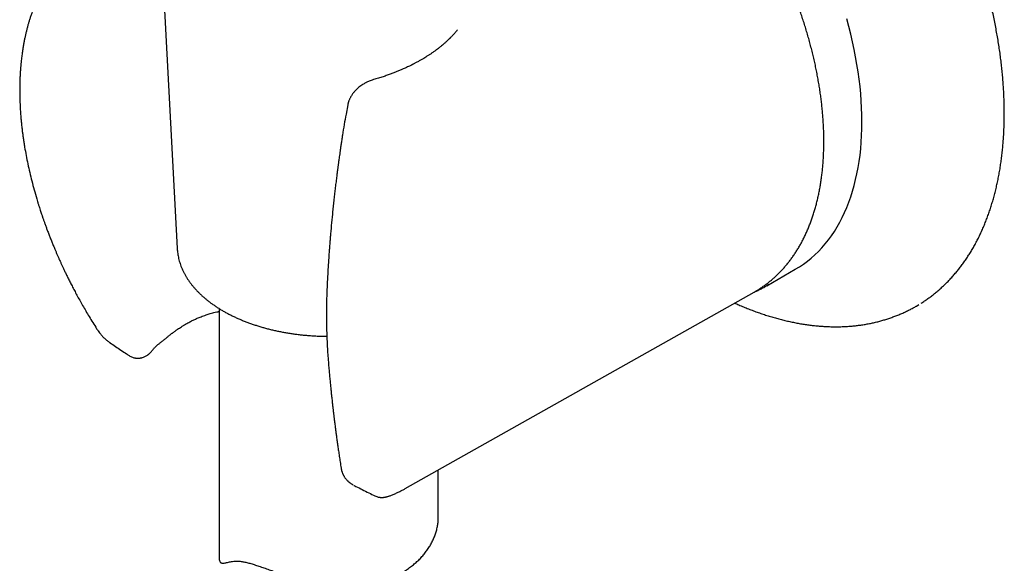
# Model space of a CAD drawing. Header units: millimetres. Extents: x 8 to 552, y 12 to 759.
# Tile 33 of 55: x 485 to 552, y 136 to 174. Entities that reach past the tile are written whole.
import ezdxf

# ---------------------------------------------------------------- set-up
doc = ezdxf.new("R2010")
doc.units = ezdxf.units.MM

msp = doc.modelspace()

# ---------------------------------------------------------------- linework, layer by layer
at = {"color": 7, "linetype": 'Continuous', "lineweight": 30}
for p, q in [((494.53, 181.643), (495.786, 157.986)), ((507.455, 167.822), (507.335, 167.186)), ((495.786, 157.986), (495.786, 157.981)), ((536.134, 155.446), (538.079, 156.569)), ((511.382, 141.567), (535.268, 155.018)), ((498.652, 153.886), (498.652, 136.881)), ((490.273, 152.509), (490.273, 152.511)), ((513.652, 139.614), (513.652, 142.845)), ((507.881, 141.787), (507.885, 141.785)), ((511.38, 141.57), (511.365, 141.563))]:
    msp.add_line(p, q, dxfattribs=at)
at = {"color": 7, "linetype": 'Continuous', "lineweight": 30, "flags": 128}
for points in [[(538.079, 156.569), (538.08, 156.57), (538.365, 156.743), (538.641, 156.929), (538.91, 157.127), (539.171, 157.339), (539.423, 157.563), (539.667, 157.799), (539.903, 158.048), (540.129, 158.309), (540.347, 158.581), (540.555, 158.865), (540.754, 159.161), (540.944, 159.468), (541.125, 159.786), (541.295, 160.115), (541.456, 160.455), (541.607, 160.805), (541.748, 161.165), (541.879, 161.536), (542, 161.915), (542.111, 162.305), (542.211, 162.703), (542.301, 163.11), (542.381, 163.526), (542.45, 163.95), (542.508, 164.382), (542.556, 164.822), (542.594, 165.27), (542.62, 165.724), (542.636, 166.185), (542.642, 166.653), (542.636, 167.127), (542.62, 167.606), (542.594, 168.092), (542.556, 168.582), (542.508, 169.077), (542.45, 169.577), (542.381, 170.081), (542.301, 170.588), (542.211, 171.1), (542.111, 171.614), (542, 172.131), (541.879, 172.65), (541.748, 173.172), (541.607, 173.695)], [(509.206, 169.54), (509.209, 169.541), (509.218, 169.544)], [(535.268, 155.018), (535.337, 155.058), (535.41, 155.1)], [(536.267, 155.525), (536.135, 155.447), (535.998, 155.37)], [(546.357, 154.051), (546.366, 154.056), (546.536, 154.157)]]:
    msp.add_lwpolyline(points, dxfattribs=at)
at = {"color": 7, "linetype": 'Continuous', "lineweight": 30}
for points, knots in [([(546.687, 154.251), (546.727, 154.276), (546.847, 154.351), (547.044, 154.484), (547.277, 154.65), (547.505, 154.823), (547.729, 155.004), (547.95, 155.191), (548.165, 155.386), (548.377, 155.589), (548.583, 155.798), (548.786, 156.015), (548.983, 156.238), (549.176, 156.469), (549.363, 156.706), (549.546, 156.951), (549.724, 157.202), (549.897, 157.46), (550.064, 157.725), (550.226, 157.997), (550.383, 158.275), (550.534, 158.56), (550.68, 158.851), (550.82, 159.149), (550.954, 159.453), (551.083, 159.763), (551.206, 160.079), (551.323, 160.401), (551.434, 160.728), (551.539, 161.062), (551.639, 161.401), (551.732, 161.746), (551.819, 162.096), (551.9, 162.451), (551.974, 162.811), (552.043, 163.177), (552.105, 163.547), (552.161, 163.922), (552.211, 164.302), (552.255, 164.686), (552.292, 165.075), (552.323, 165.468), (552.348, 165.865), (552.366, 166.266), (552.378, 166.672), (552.383, 167.081), (552.383, 167.493), (552.375, 167.909), (552.362, 168.329), (552.342, 168.752), (552.316, 169.178), (552.283, 169.607), (552.245, 170.04), (552.199, 170.475), (552.148, 170.912), (552.09, 171.353), (552.026, 171.795), (551.955, 172.241), (551.879, 172.688), (551.796, 173.138), (551.707, 173.589), (551.611, 174.043), (551.509, 174.498), (551.401, 174.956), (551.287, 175.414), (551.167, 175.875), (551.04, 176.337), (550.912, 176.784), (550.782, 177.216), (550.653, 177.633), (550.519, 178.05), (550.38, 178.467), (550.237, 178.884), (550.089, 179.301), (549.936, 179.717), (549.779, 180.133), (549.618, 180.549), (549.452, 180.964), (549.281, 181.378), (549.107, 181.791), (548.928, 182.202), (548.745, 182.613), (548.558, 183.022), (548.368, 183.428), (548.173, 183.833), (547.976, 184.235), (547.776, 184.632), (547.574, 185.024), (547.374, 185.405), (547.181, 185.764), (547.011, 186.074), (546.859, 186.348), (546.711, 186.61), (546.526, 186.934), (546.355, 187.227), (546.182, 187.518), (546.031, 187.768), (545.849, 188.066), (545.656, 188.379), (545.45, 188.705), (545.234, 189.041), (545.01, 189.383), (544.779, 189.729), (544.542, 190.079), (544.298, 190.43), (544.049, 190.782), (543.796, 191.134), (543.537, 191.486), (543.275, 191.837), (543.008, 192.187), (542.737, 192.535), (542.463, 192.881), (542.184, 193.224), (541.903, 193.565), (541.618, 193.903), (541.33, 194.238), (541.039, 194.569), (540.745, 194.897), (540.448, 195.222), (540.149, 195.542), (539.847, 195.859), (539.543, 196.172), (539.236, 196.48), (538.927, 196.784), (538.616, 197.083), (538.303, 197.378), (537.988, 197.668), (537.671, 197.953), (537.352, 198.234), (537.032, 198.509), (536.71, 198.779), (536.387, 199.044), (536.062, 199.303), (535.736, 199.557), (535.409, 199.806), (535.081, 200.049), (534.752, 200.286), (534.422, 200.517), (534.092, 200.743), (533.76, 200.963), (533.428, 201.176), (533.096, 201.384), (532.763, 201.585), (532.43, 201.781), (532.097, 201.97), (531.763, 202.152), (531.429, 202.328), (531.096, 202.498), (530.763, 202.662), (530.429, 202.818), (530.097, 202.969), (529.764, 203.112), (529.432, 203.249), (529.101, 203.379), (528.77, 203.502), (528.441, 203.619), (528.112, 203.728), (527.784, 203.831), (527.457, 203.926), (527.131, 204.015), (526.806, 204.097), (526.483, 204.171), (526.161, 204.239), (525.841, 204.299), (525.522, 204.352), (525.205, 204.398), (524.889, 204.437), (524.576, 204.469), (524.264, 204.493), (523.954, 204.51), (523.647, 204.52), (523.342, 204.522), (523.039, 204.517), (522.738, 204.505), (522.44, 204.486), (522.144, 204.459), (521.851, 204.425), (521.56, 204.384), (521.273, 204.335), (520.988, 204.279), (520.706, 204.215), (520.427, 204.144), (520.152, 204.066), (519.897, 203.987), (519.736, 203.93), (519.664, 203.905)], [0, 0, 0, 0, 0.002766, 0.00837, 0.013982, 0.019603, 0.025234, 0.030876, 0.036527, 0.042189, 0.047862, 0.053547, 0.059242, 0.064949, 0.070667, 0.076396, 0.082136, 0.087886, 0.093647, 0.099419, 0.1052, 0.11099, 0.11679, 0.122598, 0.128414, 0.134238, 0.140069, 0.145907, 0.151751, 0.157601, 0.163456, 0.169316, 0.175181, 0.18105, 0.186923, 0.192799, 0.198679, 0.204561, 0.210447, 0.216335, 0.222225, 0.228117, 0.234012, 0.239908, 0.245806, 0.251707, 0.257608, 0.263512, 0.269418, 0.275325, 0.281234, 0.287146, 0.293059, 0.298975, 0.304893, 0.310814, 0.316738, 0.322664, 0.328595, 0.334529, 0.340468, 0.346411, 0.35236, 0.358314, 0.364274, 0.370242, 0.376218, 0.382202, 0.387576, 0.392948, 0.39832, 0.40369, 0.409059, 0.414426, 0.419792, 0.425156, 0.430518, 0.435877, 0.441232, 0.446585, 0.451932, 0.457274, 0.462609, 0.467933, 0.473244, 0.478535, 0.483795, 0.489004, 0.494117, 0.499016, 0.503412, 0.506575, 0.5101, 0.514032, 0.519722, 0.522076, 0.52598, 0.530042, 0.534406, 0.538966, 0.543679, 0.548511, 0.553436, 0.558437, 0.563501, 0.568617, 0.573777, 0.578975, 0.584204, 0.589462, 0.594744, 0.600047, 0.605369, 0.610709, 0.616063, 0.621431, 0.626812, 0.632203, 0.637605, 0.643016, 0.648435, 0.653862, 0.659296, 0.664737, 0.670184, 0.675637, 0.681094, 0.686557, 0.692024, 0.697495, 0.70297, 0.708449, 0.713931, 0.719417, 0.724905, 0.730397, 0.735891, 0.741388, 0.746887, 0.752388, 0.757892, 0.763398, 0.768905, 0.774415, 0.779926, 0.785439, 0.790953, 0.796469, 0.801987, 0.807505, 0.813025, 0.818547, 0.824069, 0.829592, 0.835116, 0.840642, 0.846168, 0.851695, 0.857222, 0.86275, 0.868279, 0.873808, 0.879338, 0.884868, 0.890398, 0.895928, 0.901459, 0.90699, 0.912521, 0.918052, 0.923584, 0.929115, 0.934647, 0.940179, 0.945712, 0.951245, 0.956778, 0.962313, 0.967848, 0.973385, 0.978924, 0.984465, 0.990008, 0.995554, 1, 1, 1, 1]), ([(535.416, 155.105), (535.469, 155.136), (535.594, 155.211), (535.786, 155.336), (535.993, 155.48), (536.195, 155.631), (536.393, 155.789), (536.586, 155.953), (536.775, 156.125), (536.959, 156.303), (537.138, 156.488), (537.312, 156.68), (537.482, 156.878), (537.647, 157.083), (537.806, 157.294), (537.961, 157.511), (538.111, 157.735), (538.255, 157.965), (538.394, 158.202), (538.528, 158.444), (538.656, 158.692), (538.779, 158.947), (538.897, 159.207), (539.009, 159.472), (539.115, 159.743), (539.216, 160.02), (539.311, 160.302), (539.4, 160.589), (539.483, 160.881), (539.561, 161.179), (539.633, 161.481), (539.699, 161.788), (539.759, 162.099), (539.814, 162.415), (539.862, 162.735), (539.905, 163.06), (539.941, 163.389), (539.972, 163.721), (539.997, 164.058), (540.015, 164.398), (540.028, 164.742), (540.035, 165.089), (540.036, 165.44), (540.031, 165.793), (540.02, 166.15), (540.003, 166.51), (539.98, 166.872), (539.952, 167.237), (539.917, 167.605), (539.877, 167.975), (539.83, 168.347), (539.778, 168.722), (539.72, 169.098), (539.657, 169.476), (539.587, 169.856), (539.512, 170.237), (539.432, 170.62), (539.345, 171.004), (539.253, 171.389), (539.155, 171.775), (539.052, 172.162), (538.944, 172.549), (538.83, 172.937), (538.71, 173.326), (538.585, 173.714), (538.455, 174.103), (538.32, 174.492), (538.179, 174.881), (538.033, 175.269), (537.882, 175.657), (537.727, 176.044), (537.566, 176.431), (537.4, 176.817), (537.229, 177.201), (537.054, 177.585), (536.874, 177.967), (536.689, 178.347), (536.499, 178.727), (536.305, 179.104), (536.107, 179.479), (535.904, 179.853), (535.697, 180.224), (535.486, 180.593), (535.27, 180.96), (535.051, 181.324), (534.827, 181.685), (534.6, 182.044), (534.369, 182.399), (534.134, 182.752), (533.895, 183.101), (533.653, 183.447), (533.408, 183.789), (533.159, 184.128), (532.906, 184.463), (532.651, 184.794), (532.392, 185.121), (532.131, 185.445), (531.866, 185.763), (531.599, 186.078), (531.329, 186.388), (531.057, 186.693), (530.782, 186.994), (530.504, 187.29), (530.224, 187.581), (529.942, 187.867), (529.658, 188.148), (529.372, 188.424), (529.084, 188.694), (528.794, 188.959), (528.502, 189.218), (528.209, 189.472), (527.914, 189.72), (527.618, 189.962), (527.321, 190.198), (527.022, 190.428), (526.723, 190.652), (526.422, 190.87), (526.121, 191.081), (525.819, 191.286), (525.516, 191.485), (525.213, 191.677), (524.91, 191.862), (524.656, 192.011), (524.401, 192.157), (524.144, 192.299), (523.84, 192.461), (523.536, 192.615), (523.232, 192.763), (522.929, 192.904), (522.625, 193.037), (522.323, 193.164), (522.021, 193.283), (521.72, 193.395), (521.42, 193.499), (521.12, 193.597), (520.824, 193.686), (520.629, 193.739), (520.532, 193.766)], [0, 0, 0, 0, 0.005383, 0.0126833, 0.0199845, 0.0272876, 0.0345938, 0.0419041, 0.0492193, 0.0565403, 0.0638678, 0.0712026, 0.078545, 0.0858956, 0.0932546, 0.1006222, 0.1079985, 0.1153833, 0.1227767, 0.1301783, 0.137588, 0.1450052, 0.1524298, 0.1598611, 0.1672987, 0.1747422, 0.1821911, 0.1896448, 0.1971029, 0.2045649, 0.2120303, 0.2194987, 0.2269697, 0.2344429, 0.241918, 0.2493945, 0.2568722, 0.2643509, 0.2718302, 0.2793099, 0.2867899, 0.2942699, 0.3017497, 0.3092292, 0.3167084, 0.324187, 0.3316651, 0.3391425, 0.3466193, 0.3540952, 0.3615704, 0.3690448, 0.3765183, 0.383991, 0.3914628, 0.3989338, 0.4064039, 0.4138732, 0.4213417, 0.4288094, 0.4362763, 0.4437425, 0.4512079, 0.4586726, 0.4661367, 0.4736001, 0.4810629, 0.4885251, 0.4959867, 0.5034479, 0.5109085, 0.5183687, 0.5258286, 0.533288, 0.5407471, 0.5482059, 0.5556645, 0.5631228, 0.5705809, 0.5780389, 0.5854968, 0.5929546, 0.6004124, 0.6078701, 0.6153279, 0.6227858, 0.6302438, 0.6377019, 0.6451601, 0.6526186, 0.6600774, 0.6675364, 0.6749958, 0.6824555, 0.6899156, 0.6973762, 0.7048372, 0.7122988, 0.7197609, 0.7272236, 0.7346869, 0.7421508, 0.7496155, 0.7570808, 0.7645469, 0.7720138, 0.7794814, 0.7869499, 0.7944193, 0.8018895, 0.8093606, 0.8168326, 0.8243055, 0.8317794, 0.8392541, 0.8467298, 0.8542064, 0.8616838, 0.8691621, 0.8766412, 0.884121, 0.8916016, 0.8989808, 0.9029267, 0.9104084, 0.9178907, 0.9253733, 0.9328559, 0.9403385, 0.9478206, 0.9553023, 0.962783, 0.9702627, 0.977741, 0.9852176, 0.9926921, 1, 1, 1, 1]), ([(489.715, 179.101), (489.671, 179.074), (489.589, 179.025), (489.474, 178.952), (489.374, 178.887), (489.288, 178.829), (489.215, 178.779), (489.14, 178.726), (489.057, 178.666), (488.967, 178.599), (488.868, 178.523), (488.755, 178.433), (488.629, 178.329), (488.508, 178.224), (488.4, 178.127), (488.298, 178.033), (488.198, 177.937), (488.098, 177.838), (488.003, 177.741), (487.924, 177.657), (487.86, 177.588), (487.81, 177.533), (487.763, 177.481), (487.716, 177.427), (487.661, 177.362), (487.597, 177.287), (487.525, 177.2), (487.448, 177.103), (487.365, 176.997), (487.279, 176.882), (487.19, 176.761), (487.103, 176.636), (487.02, 176.514), (486.942, 176.396), (486.869, 176.28), (486.798, 176.165), (486.701, 176.003), (486.579, 175.79), (486.434, 175.518), (486.291, 175.228), (486.177, 174.977), (486.092, 174.78), (486.039, 174.652), (485.993, 174.537), (485.95, 174.427), (485.905, 174.308), (485.855, 174.172), (485.796, 174.003), (485.73, 173.807), (485.663, 173.594), (485.602, 173.387), (485.543, 173.176), (485.487, 172.962), (485.433, 172.74), (485.382, 172.515), (485.332, 172.279), (485.284, 172.029), (485.236, 171.754), (485.188, 171.45), (485.143, 171.115), (485.112, 170.844), (485.092, 170.65), (485.082, 170.544), (485.074, 170.45), (485.067, 170.37), (485.062, 170.304), (485.058, 170.246), (485.053, 170.186), (485.048, 170.113), (485.042, 170.021), (485.036, 169.908), (485.029, 169.776), (485.022, 169.624), (485.016, 169.463), (485.01, 169.261), (485.006, 169.032), (485.005, 168.781), (485.007, 168.556), (485.01, 168.352), (485.016, 168.16), (485.022, 167.97), (485.031, 167.777), (485.041, 167.581), (485.056, 167.348), (485.075, 167.087), (485.099, 166.803), (485.124, 166.544), (485.15, 166.302), (485.178, 166.061), (485.211, 165.805), (485.249, 165.53), (485.292, 165.238), (485.356, 164.846), (485.443, 164.358), (485.559, 163.779), (485.688, 163.197), (485.831, 162.609), (485.991, 162.008), (486.126, 161.536), (486.228, 161.2), (486.288, 161.004), (486.349, 160.812), (486.407, 160.633), (486.457, 160.479), (486.499, 160.355), (486.528, 160.267), (486.548, 160.209), (486.562, 160.167), (486.579, 160.119), (486.601, 160.055), (486.628, 159.976), (486.659, 159.887), (486.693, 159.793), (486.742, 159.656), (486.809, 159.471), (486.897, 159.233), (486.994, 158.979), (487.096, 158.716), (487.2, 158.454), (487.304, 158.201), (487.4, 157.97), (487.49, 157.759), (487.572, 157.569), (487.652, 157.385), (487.732, 157.208), (487.811, 157.032), (487.893, 156.853), (487.982, 156.662), (488.08, 156.454), (488.19, 156.226), (488.311, 155.978), (488.445, 155.71), (488.592, 155.423), (488.752, 155.116), (488.926, 154.791), (489.114, 154.447), (489.316, 154.088), (489.532, 153.714), (489.763, 153.325), (490.01, 152.92), (490.182, 152.647), (490.271, 152.508)], [0, 0, 0, 0, 0.006582, 0.012523, 0.017823, 0.022484, 0.026507, 0.030162, 0.035628, 0.040752, 0.045699, 0.052775, 0.060298, 0.067436, 0.074111, 0.079829, 0.086084, 0.092611, 0.098647, 0.104144, 0.107934, 0.111148, 0.114, 0.117161, 0.120676, 0.125187, 0.130172, 0.135596, 0.14144, 0.147703, 0.154384, 0.160972, 0.167467, 0.17341, 0.179257, 0.185021, 0.190728, 0.20332, 0.216148, 0.229507, 0.243699, 0.250127, 0.255795, 0.260688, 0.265106, 0.270178, 0.276014, 0.282583, 0.291704, 0.300525, 0.309044, 0.317131, 0.326088, 0.334625, 0.343414, 0.352526, 0.362084, 0.372092, 0.383856, 0.396227, 0.409205, 0.413511, 0.417342, 0.420691, 0.423558, 0.425945, 0.427849, 0.429743, 0.43233, 0.435615, 0.4396, 0.444284, 0.449665, 0.455531, 0.461169, 0.470766, 0.47941, 0.487102, 0.494034, 0.500403, 0.50682, 0.513287, 0.519806, 0.526359, 0.536253, 0.545529, 0.554189, 0.561542, 0.569316, 0.577628, 0.586476, 0.595862, 0.605783, 0.624122, 0.642444, 0.660743, 0.679041, 0.697767, 0.717084, 0.723103, 0.729176, 0.735305, 0.741056, 0.745856, 0.7497, 0.752589, 0.754022, 0.755085, 0.756525, 0.758525, 0.761067, 0.763861, 0.766804, 0.769895, 0.776665, 0.784054, 0.79206, 0.800465, 0.80864, 0.816547, 0.824186, 0.830334, 0.836296, 0.842073, 0.847665, 0.853071, 0.858656, 0.864589, 0.871173, 0.87841, 0.886298, 0.894839, 0.904032, 0.913877, 0.924374, 0.935524, 0.947325, 0.95955, 0.972404, 0.985888, 1, 1, 1, 1]), ([(514.964, 172.959), (514.959, 172.953), (514.934, 172.922), (514.884, 172.861), (514.813, 172.776), (514.735, 172.685), (514.653, 172.595), (514.581, 172.517), (514.52, 172.454), (514.476, 172.409), (514.437, 172.37), (514.403, 172.337), (514.368, 172.302), (514.327, 172.263), (514.277, 172.214), (514.219, 172.16), (514.157, 172.104), (514.094, 172.048), (514.018, 171.981), (513.93, 171.906), (513.83, 171.824), (513.739, 171.751), (513.663, 171.691), (513.606, 171.647), (513.558, 171.61), (513.509, 171.573), (513.446, 171.527), (513.367, 171.47), (513.255, 171.39), (513.116, 171.295), (512.957, 171.19), (512.803, 171.093), (512.648, 170.998), (512.512, 170.917), (512.393, 170.849), (512.295, 170.794), (512.195, 170.74), (512.102, 170.69), (512.023, 170.648), (511.967, 170.619), (511.93, 170.6), (511.905, 170.587), (511.878, 170.574), (511.84, 170.555), (511.789, 170.529), (511.712, 170.491), (511.606, 170.44), (511.465, 170.373), (511.296, 170.296), (511.097, 170.208), (510.881, 170.118), (510.652, 170.026), (510.411, 169.935), (510.148, 169.839), (509.861, 169.741), (509.549, 169.641), (509.331, 169.577), (509.218, 169.544)], [0, 0, 0, 0, 0.004405, 0.021977, 0.0433, 0.064854, 0.086646, 0.108293, 0.121054, 0.132142, 0.141555, 0.14929, 0.156728, 0.166667, 0.17841, 0.192277, 0.206425, 0.220381, 0.234144, 0.256031, 0.277415, 0.296661, 0.312104, 0.323712, 0.330874, 0.340286, 0.352517, 0.367566, 0.385106, 0.41582, 0.444478, 0.471074, 0.496878, 0.524602, 0.540122, 0.556213, 0.572875, 0.588657, 0.601218, 0.610525, 0.615553, 0.61862, 0.622354, 0.628219, 0.636217, 0.646351, 0.663622, 0.684896, 0.710194, 0.739541, 0.772959, 0.803938, 0.837766, 0.874305, 0.913515, 0.955406, 1, 1, 1, 1]), ([(509.218, 169.544), (509.163, 169.528), (509.063, 169.497), (508.927, 169.444), (508.817, 169.395), (508.732, 169.354), (508.663, 169.317), (508.599, 169.282), (508.515, 169.233), (508.408, 169.164), (508.281, 169.072), (508.154, 168.968), (508.021, 168.845), (507.886, 168.699), (507.757, 168.532), (507.67, 168.392), (507.615, 168.287), (507.581, 168.218), (507.552, 168.149), (507.526, 168.082), (507.502, 168.009), (507.476, 167.923), (507.463, 167.858), (507.455, 167.822)], [0, 0, 0, 0, 0.066682, 0.122691, 0.168404, 0.203975, 0.230867, 0.258026, 0.287018, 0.342261, 0.403358, 0.466479, 0.529073, 0.612415, 0.695507, 0.774002, 0.805638, 0.835908, 0.865171, 0.893758, 0.921832, 0.956169, 1, 1, 1, 1]), ([(507.335, 167.186), (507.292, 166.947), (507.205, 166.47), (507.129, 165.989), (507.091, 165.748)], [0, 0, 0, 0, 0.500316, 1, 1, 1, 1]), ([(507.092, 165.748), (507.079, 165.663), (507.051, 165.48), (507.01, 165.207), (506.97, 164.936), (506.934, 164.69), (506.903, 164.468), (506.875, 164.27), (506.851, 164.097), (506.831, 163.948), (506.814, 163.823), (506.8, 163.723), (506.79, 163.646), (506.782, 163.591), (506.777, 163.549), (506.771, 163.508), (506.765, 163.457), (506.756, 163.394), (506.745, 163.308), (506.731, 163.2), (506.715, 163.073), (506.688, 162.86), (506.649, 162.555), (506.602, 162.165), (506.555, 161.764), (506.509, 161.358), (506.464, 160.943), (506.408, 160.407), (506.345, 159.76), (506.29, 159.155), (506.253, 158.711), (506.23, 158.423), (506.207, 158.129), (506.182, 157.801), (506.156, 157.429), (506.129, 157.011), (506.101, 156.565), (506.075, 156.092), (506.049, 155.591), (506.035, 155.248), (506.027, 155.072)], [0, 0, 0, 0, 0.0236957, 0.0511467, 0.0763331, 0.0992576, 0.1199223, 0.1383291, 0.1544795, 0.1683749, 0.1800163, 0.1894044, 0.1965399, 0.2014233, 0.2047196, 0.2082772, 0.2130141, 0.2189302, 0.2260252, 0.2370826, 0.2491272, 0.2615537, 0.2967201, 0.334625, 0.3707819, 0.4091206, 0.4484906, 0.4873558, 0.5598143, 0.6304318, 0.6576717, 0.6846286, 0.7117341, 0.7405447, 0.7772491, 0.8165688, 0.8585039, 0.9030542, 0.9502197, 1, 1, 1, 1]), ([(495.787, 157.981), (495.79, 157.932), (495.796, 157.823), (495.816, 157.657), (495.845, 157.481), (495.882, 157.306), (495.927, 157.131), (495.98, 156.958), (496.042, 156.785), (496.112, 156.614), (496.189, 156.443), (496.275, 156.274), (496.369, 156.106), (496.471, 155.941), (496.58, 155.776), (496.698, 155.614), (496.823, 155.454), (496.956, 155.296), (497.096, 155.14), (497.244, 154.987), (497.399, 154.837), (497.562, 154.689), (497.731, 154.545), (497.907, 154.403), (498.089, 154.265), (498.278, 154.13), (498.474, 153.998), (498.675, 153.87), (498.882, 153.746), (499.096, 153.625), (499.314, 153.508), (499.538, 153.395), (499.768, 153.286), (500.002, 153.18), (500.241, 153.079), (500.485, 152.982), (500.733, 152.889), (500.985, 152.801), (501.241, 152.717), (501.501, 152.637), (501.765, 152.562), (502.032, 152.491), (502.302, 152.424), (502.576, 152.362), (502.852, 152.305), (503.13, 152.253), (503.411, 152.205), (503.694, 152.161), (503.979, 152.123), (504.266, 152.089), (504.554, 152.06), (504.843, 152.036), (505.134, 152.017), (505.425, 152.002), (505.717, 151.993), (505.916, 151.989), (506.018, 151.989), (506.023, 151.989)], [0, 0, 0, 0, 0.015002, 0.032891, 0.050797, 0.068729, 0.086696, 0.104706, 0.122765, 0.140878, 0.159048, 0.177278, 0.195568, 0.213918, 0.232325, 0.250788, 0.269301, 0.287862, 0.306464, 0.325104, 0.343776, 0.362475, 0.381196, 0.399935, 0.418689, 0.437453, 0.456225, 0.475001, 0.493779, 0.512557, 0.531333, 0.550106, 0.568875, 0.587639, 0.606397, 0.625149, 0.643895, 0.662635, 0.681368, 0.700095, 0.718816, 0.73753, 0.756239, 0.774943, 0.793642, 0.812335, 0.831025, 0.84971, 0.868391, 0.88707, 0.905745, 0.924418, 0.943089, 0.961759, 0.980427, 0.999095, 1, 1, 1, 1]), ([(506.027, 155.072), (506.022, 154.953), (506.013, 154.709), (506.003, 154.33), (505.996, 153.929), (505.993, 153.506), (505.996, 153.06), (506.003, 152.601), (506.016, 152.129), (506.036, 151.645), (506.062, 151.14), (506.096, 150.614), (506.124, 150.256), (506.139, 150.073)], [0, 0, 0, 0, 0.07225, 0.14879, 0.229627, 0.314769, 0.404233, 0.498042, 0.590498, 0.686878, 0.78722, 0.891575, 1, 1, 1, 1]), ([(535.263, 155.015), (535.314, 155.037), (535.442, 155.09), (535.644, 155.185), (535.836, 155.281), (535.951, 155.344), (535.992, 155.367)], [0, 0, 0, 0, 0.203675, 0.515201, 0.826583, 1, 1, 1, 1]), ([(496.439, 152.864), (496.486, 152.89), (496.573, 152.94), (496.699, 153.007), (496.815, 153.065), (496.926, 153.119), (497.038, 153.171), (497.156, 153.223), (497.282, 153.275), (497.423, 153.331), (497.583, 153.39), (497.743, 153.445), (497.902, 153.495), (498.053, 153.54), (498.217, 153.585), (498.394, 153.63), (498.541, 153.664), (498.628, 153.681), (498.652, 153.686)], [0, 0, 0, 0, 0.07079, 0.132279, 0.186694, 0.24013, 0.292969, 0.345223, 0.406077, 0.46788, 0.539135, 0.621004, 0.6815, 0.746751, 0.816787, 0.891648, 0.971386, 1, 1, 1, 1]), ([(533.928, 154.263), (534.022, 154.222), (534.227, 154.13), (534.545, 153.996), (534.88, 153.861), (535.216, 153.733), (535.55, 153.611), (535.884, 153.497), (536.217, 153.39), (536.549, 153.289), (536.88, 153.196), (537.21, 153.11), (537.539, 153.031), (537.866, 152.959), (538.193, 152.894), (538.517, 152.837), (538.84, 152.786), (539.162, 152.744), (539.482, 152.708), (539.8, 152.68), (540.116, 152.659), (540.43, 152.646), (540.742, 152.64), (541.051, 152.641), (541.359, 152.65), (541.664, 152.666), (541.966, 152.689), (542.266, 152.72), (542.563, 152.759), (542.857, 152.805), (543.149, 152.858), (543.437, 152.919), (543.723, 152.987), (544.005, 153.062), (544.285, 153.145), (544.561, 153.235), (544.834, 153.333), (545.103, 153.437), (545.369, 153.55), (545.631, 153.669), (545.89, 153.796), (546.132, 153.923), (546.286, 154.011), (546.356, 154.051)], [0, 0, 0, 0, 0.020637, 0.045336, 0.070038, 0.094742, 0.119447, 0.144153, 0.168858, 0.193561, 0.218262, 0.24296, 0.267653, 0.292339, 0.317019, 0.341691, 0.366354, 0.391006, 0.415647, 0.440276, 0.464892, 0.489494, 0.514081, 0.538653, 0.56321, 0.587751, 0.612277, 0.636788, 0.661285, 0.685768, 0.71024, 0.734701, 0.759153, 0.783599, 0.808042, 0.832483, 0.856927, 0.881377, 0.905835, 0.930307, 0.954796, 0.979307, 1, 1, 1, 1]), ([(490.27, 152.509), (490.304, 152.457), (490.367, 152.362), (490.463, 152.234), (490.547, 152.129), (490.619, 152.046), (490.678, 151.983), (490.728, 151.932), (490.779, 151.881), (490.839, 151.824), (490.911, 151.76), (490.98, 151.703), (491.043, 151.652), (491.097, 151.611), (491.146, 151.573), (491.175, 151.553), (491.19, 151.543)], [0, 0, 0, 0, 0.135282, 0.252377, 0.351491, 0.432584, 0.495453, 0.54273, 0.592247, 0.656883, 0.729056, 0.806804, 0.860128, 0.908979, 0.955015, 1, 1, 1, 1]), ([(494.142, 151.094), (494.158, 151.116), (494.189, 151.155), (494.235, 151.207), (494.278, 151.252), (494.317, 151.29), (494.364, 151.334), (494.423, 151.386), (494.499, 151.45), (494.584, 151.518), (494.664, 151.58), (494.746, 151.644), (494.834, 151.711), (494.905, 151.766), (494.968, 151.816), (495.031, 151.866), (495.1, 151.924), (495.178, 151.99), (495.26, 152.057), (495.336, 152.119), (495.4, 152.169), (495.457, 152.213), (495.513, 152.255), (495.573, 152.3), (495.64, 152.348), (495.72, 152.406), (495.82, 152.476), (495.941, 152.557), (496.085, 152.65), (496.252, 152.754), (496.374, 152.826), (496.439, 152.864)], [0, 0, 0, 0, 0.042621, 0.078083, 0.107402, 0.13209, 0.155604, 0.191608, 0.23087, 0.273725, 0.316549, 0.35515, 0.386556, 0.413696, 0.437094, 0.461616, 0.490381, 0.523968, 0.56039, 0.591826, 0.617486, 0.638629, 0.661746, 0.684349, 0.709297, 0.739902, 0.777635, 0.822502, 0.874512, 0.933674, 1, 1, 1, 1]), ([(491.19, 151.543), (491.312, 151.461), (491.685, 151.207), (492.118, 150.917), (492.431, 150.711), (492.487, 150.673)], [0, 0, 0, 0, 0.282298, 0.870849, 1, 1, 1, 1]), ([(492.492, 150.67), (492.53, 150.646), (492.602, 150.602), (492.712, 150.556), (492.811, 150.525), (492.898, 150.506), (492.972, 150.496), (493.035, 150.491), (493.094, 150.49), (493.156, 150.491), (493.218, 150.497), (493.273, 150.505), (493.318, 150.514), (493.361, 150.524), (493.43, 150.543), (493.523, 150.576), (493.623, 150.624), (493.71, 150.675), (493.777, 150.721), (493.827, 150.76), (493.863, 150.79), (493.898, 150.821), (493.94, 150.86), (493.994, 150.915), (494.064, 150.994), (494.114, 151.058), (494.142, 151.094)], [0, 0, 0, 0, 0.066646, 0.126158, 0.177688, 0.221765, 0.258909, 0.289269, 0.316557, 0.348001, 0.382541, 0.411303, 0.43224, 0.451566, 0.479769, 0.544037, 0.60374, 0.658075, 0.709305, 0.736753, 0.762115, 0.785539, 0.816525, 0.863181, 0.924648, 1, 1, 1, 1]), ([(506.139, 150.073), (506.15, 149.939), (506.172, 149.679), (506.206, 149.302), (506.239, 148.952), (506.271, 148.629), (506.301, 148.332), (506.329, 148.061), (506.354, 147.825), (506.376, 147.622), (506.395, 147.45), (506.412, 147.298), (506.427, 147.166), (506.44, 147.053), (506.451, 146.958), (506.46, 146.882), (506.467, 146.826), (506.471, 146.787), (506.475, 146.752), (506.481, 146.708), (506.488, 146.645), (506.498, 146.562), (506.511, 146.459), (506.526, 146.337), (506.543, 146.195), (506.563, 146.033), (506.587, 145.844), (506.616, 145.625), (506.649, 145.374), (506.686, 145.099), (506.727, 144.799), (506.772, 144.478), (506.821, 144.134), (506.874, 143.769), (506.933, 143.381), (506.974, 143.114), (506.995, 142.977)], [0, 0, 0, 0, 0.05623, 0.108806, 0.157728, 0.202992, 0.244597, 0.282542, 0.316824, 0.343817, 0.368003, 0.389383, 0.407955, 0.423787, 0.437057, 0.447776, 0.455943, 0.460638, 0.464403, 0.470526, 0.479425, 0.491099, 0.505549, 0.522777, 0.542782, 0.565565, 0.591128, 0.62306, 0.658482, 0.697396, 0.739805, 0.785711, 0.834206, 0.886083, 0.941346, 1, 1, 1, 1]), ([(506.995, 142.977), (507.003, 142.936), (507.017, 142.859), (507.046, 142.756), (507.074, 142.673), (507.101, 142.607), (507.124, 142.555), (507.147, 142.509), (507.172, 142.461), (507.203, 142.408), (507.241, 142.347), (507.287, 142.281), (507.341, 142.213), (507.395, 142.151), (507.444, 142.1), (507.487, 142.06), (507.527, 142.024), (507.569, 141.988), (507.613, 141.954), (507.659, 141.92), (507.716, 141.881), (507.774, 141.845), (507.816, 141.822), (507.831, 141.814)], [0, 0, 0, 0, 0.08392, 0.155804, 0.214965, 0.261255, 0.29862, 0.329235, 0.366184, 0.407045, 0.453651, 0.5118, 0.568342, 0.629396, 0.677122, 0.711815, 0.749552, 0.785763, 0.823681, 0.862063, 0.904702, 0.964278, 1, 1, 1, 1]), ([(507.885, 141.785), (507.927, 141.764), (508.261, 141.595), (508.739, 141.357), (509.177, 141.142), (509.319, 141.073)], [0, 0, 0, 0, 0.087739, 0.705427, 1, 1, 1, 1]), ([(510.513, 141.145), (510.589, 141.178), (510.743, 141.243), (510.93, 141.331), (511.076, 141.404), (511.183, 141.459), (511.283, 141.512), (511.349, 141.549), (511.381, 141.567)], [0, 0, 0, 0, 0.262352, 0.5312273, 0.6642541, 0.7867754, 0.8986364, 1, 1, 1, 1]), ([(509.318, 141.072), (509.357, 141.055), (509.428, 141.023), (509.526, 140.995), (509.6, 140.98), (509.659, 140.972), (509.714, 140.967), (509.782, 140.965), (509.855, 140.967), (509.927, 140.973), (509.985, 140.982), (510.028, 140.99), (510.072, 140.999), (510.121, 141.01), (510.178, 141.026), (510.241, 141.045), (510.315, 141.069), (510.406, 141.102), (510.475, 141.13), (510.513, 141.145)], [0, 0, 0, 0, 0.083952, 0.150043, 0.195892, 0.229288, 0.270154, 0.319975, 0.384554, 0.439078, 0.482704, 0.516096, 0.547343, 0.600069, 0.655563, 0.721667, 0.799454, 0.891732, 1, 1, 1, 1]), ([(498.653, 136.881), (498.653, 136.841), (498.655, 136.755), (498.675, 136.654), (498.707, 136.573), (498.751, 136.518), (498.806, 136.484), (498.874, 136.467), (498.956, 136.467), (499.055, 136.482), (499.165, 136.507), (499.287, 136.537), (499.424, 136.567), (499.575, 136.594), (499.744, 136.612), (499.902, 136.614), (500.043, 136.604), (500.158, 136.59), (500.279, 136.571), (500.407, 136.546), (500.541, 136.515), (500.683, 136.478), (500.83, 136.437), (500.983, 136.391), (501.139, 136.342), (501.352, 136.272), (501.633, 136.177), (501.987, 136.053), (502.342, 135.93), (502.693, 135.811), (503.037, 135.697), (503.391, 135.586), (503.753, 135.479), (504.121, 135.378), (504.495, 135.284), (504.874, 135.198), (505.256, 135.123), (505.642, 135.058), (506.03, 135.004), (506.421, 134.964), (506.821, 134.936), (507.23, 134.923), (507.648, 134.927), (508.063, 134.948), (508.474, 134.988), (508.88, 135.047), (509.271, 135.123), (509.647, 135.216), (510.007, 135.325), (510.356, 135.45), (510.695, 135.593), (511.02, 135.753), (511.327, 135.926), (511.614, 136.111), (511.881, 136.307), (512.134, 136.517), (512.369, 136.738), (512.587, 136.972), (512.786, 137.215), (512.967, 137.468), (513.127, 137.728), (513.268, 137.996), (513.387, 138.27), (513.486, 138.547), (513.562, 138.828), (513.616, 139.111), (513.647, 139.375), (513.649, 139.541), (513.65, 139.614)], [0, 0, 0, 0, 0.011848, 0.025871, 0.039582, 0.053387, 0.067269, 0.081206, 0.097464, 0.113786, 0.130135, 0.146561, 0.163007, 0.179536, 0.196103, 0.212759, 0.221528, 0.230297, 0.239137, 0.247976, 0.256894, 0.265811, 0.274804, 0.283796, 0.292551, 0.301305, 0.318932, 0.33668, 0.354529, 0.37007, 0.385711, 0.401403, 0.417186, 0.433014, 0.448886, 0.464694, 0.480586, 0.49652, 0.512533, 0.528589, 0.544683, 0.561954, 0.579332, 0.596767, 0.614315, 0.631923, 0.649594, 0.666311, 0.683133, 0.70001, 0.716994, 0.734035, 0.751133, 0.767466, 0.783895, 0.800374, 0.816948, 0.833573, 0.850246, 0.866924, 0.883697, 0.900519, 0.917436, 0.934403, 0.951418, 0.968693, 0.986078, 1, 1, 1, 1])]:
    msp.add_open_spline(points, degree=3, knots=knots, dxfattribs=at)

doc.saveas('drawing.dxf')
